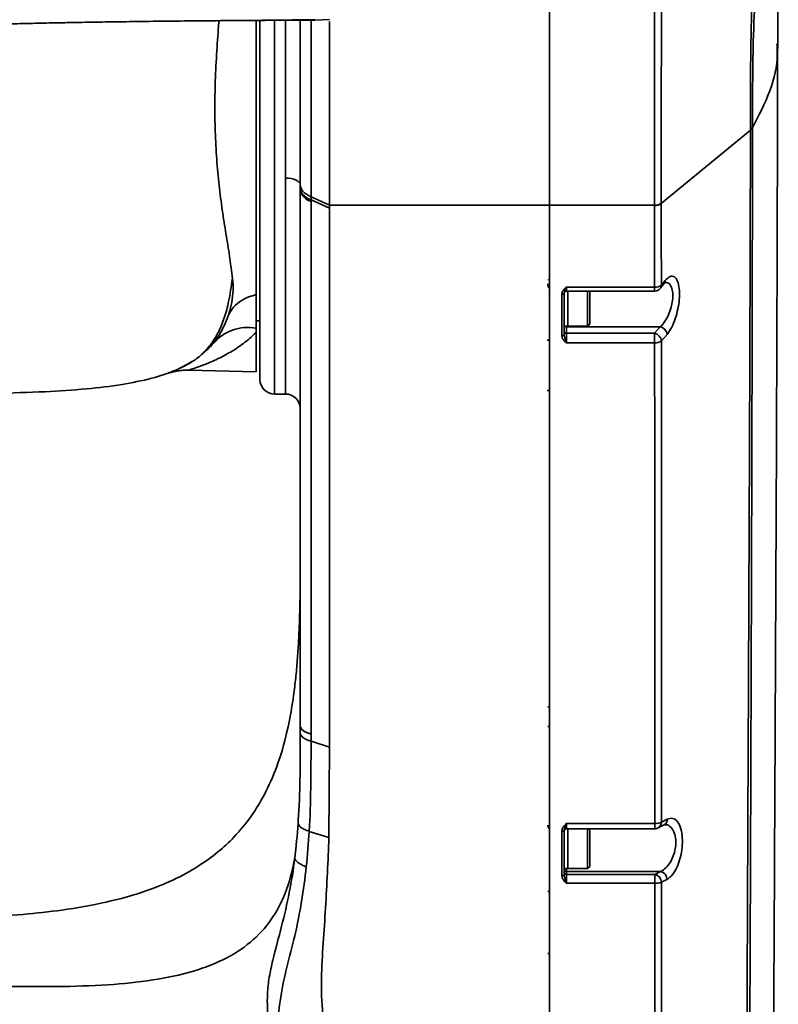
# Model space of a CAD drawing. Header units: millimetres. Extents: x -7686 to -856, y -458 to 6140.
# Tile 15 of 102: x -6771 to -6668, y 3956 to 4091. Entities that reach past the tile are written whole.
import ezdxf

# ---------------------------------------------------------------- set-up
doc = ezdxf.new("R2010")
doc.units = ezdxf.units.MM
doc.header["$LTSCALE"] = 5

msp = doc.modelspace()

# ---------------------------------------------------------------- linework, layer by layer
at = {"linetype": 'Continuous', "lineweight": 35}
for p, q in [((-6698.949, 4159.628), (-6698.949, 4065.397)), ((-6667.818, 4087.422), (-6667.731, 4135.232)), ((-6738.449, 4041.628), (-6738.449, 4090.602)), ((-6736.449, 4090.615), (-6736.449, 4039.628)), ((-6734.949, 4069.086), (-6734.949, 4090.605)), ((-6732.949, 4068.127), (-6732.949, 4090.61)), ((-6731.485, 4090.625), (-6731.485, 4066.537)), ((-6730.954, 4090.628), (-6728.945, 4090.733)), ((-6728.949, 4090.459), (-6728.949, 4065.397)), ((-6671.248, 4076.019), (-6671.248, 4075.952)), ((-6671.531, 4075.636), (-6683.692, 4065.609)), ((-6732.949, 4067.708), (-6732.949, 4068.127)), ((-6732.949, 4067.49), (-6732.949, 4067.708)), ((-6731.485, 4066.537), (-6728.949, 4065.397)), ((-6731.485, 4066.537), (-6731.485, 4066.117)), ((-6731.485, 4066.117), (-6728.949, 4064.976)), ((-6731.485, 4066.117), (-6731.485, 4065.899)), ((-6728.949, 4065.397), (-6698.949, 4065.397)), ((-6728.949, 4065.397), (-6728.949, 4064.976)), ((-6698.949, 4065.397), (-6684.615, 4065.397)), ((-6684.615, 4065.332), (-6684.615, 4065.397)), ((-6683.692, 4065.674), (-6683.692, 4065.609)), ((-6683.69, 4054.495), (-6683.147, 4055.134)), ((-6696.949, 4053.377), (-6696.949, 4052.122)), ((-6696.949, 4053.37), (-6696.949, 4048.878)), ((-6696.649, 4054.222), (-6684.61, 4054.222)), ((-6696.649, 4054.222), (-6696.649, 4053.67)), ((-6696.649, 4053.67), (-6684.61, 4053.67)), ((-6696.449, 4052.708), (-6696.449, 4053.67)), ((-6696.449, 4053.67), (-6696.449, 4048.878)), ((-6693.749, 4052.708), (-6693.749, 4053.67)), ((-6693.449, 4053.67), (-6693.449, 4052.591)), ((-6684.61, 4053.67), (-6684.61, 4054.222)), ((-6696.449, 4048.878), (-6696.449, 4052.708)), ((-6693.749, 4048.878), (-6693.749, 4052.708)), ((-6693.449, 4052.591), (-6693.449, 4049.178)), ((-6738.949, 4049.628), (-6738.449, 4049.628)), ((-6696.949, 4049.17), (-6696.949, 4047.72)), ((-6696.949, 4048.878), (-6696.449, 4048.878)), ((-6696.649, 4048.878), (-6696.649, 4048.814)), ((-6696.449, 4048.878), (-6693.749, 4048.878)), ((-6693.749, 4048.878), (-6693.449, 4049.178)), ((-6738.949, 4048.625), (-6738.949, 4048.036)), ((-6738.949, 4048.036), (-6738.949, 4042.641)), ((-6696.649, 4048.814), (-6683.828, 4048.814)), ((-6696.649, 4048.814), (-6696.649, 4047.913)), ((-6696.649, 4047.913), (-6696.649, 4046.605)), ((-6696.649, 4047.913), (-6684.606, 4047.913)), ((-6684.606, 4047.913), (-6683.828, 4048.814)), ((-6684.606, 4046.605), (-6684.606, 4047.913)), ((-6682.91, 4047.774), (-6683.688, 4046.872)), ((-6699.249, 4046.961), (-6698.949, 4046.961)), ((-6684.606, 4046.605), (-6696.649, 4046.605)), ((-6748.207, 4042.884), (-6738.949, 4042.641)), ((-6736.449, 4039.628), (-6734.949, 4039.628)), ((-6699.249, 4040.128), (-6698.949, 4040.128)), ((-6698.949, 3996.963), (-6699.199, 3996.963)), ((-6732.949, 3993.354), (-6732.949, 3994.339)), ((-6698.949, 3994.264), (-6699.199, 3994.264)), ((-6731.485, 3992.25), (-6728.949, 3991.459)), ((-6728.949, 3991.459), (-6729.053, 3979.104)), ((-6696.649, 3981.041), (-6684.571, 3981.041)), ((-6696.649, 3981.041), (-6696.649, 3980.321)), ((-6684.571, 3980.321), (-6684.571, 3981.041)), ((-6683.674, 3981.198), (-6682.89, 3981.611)), ((-6731.735, 3979.956), (-6729.053, 3979.104)), ((-6696.949, 3980.074), (-6696.949, 3978.617)), ((-6696.949, 3980.021), (-6696.949, 3974.878)), ((-6696.649, 3980.321), (-6684.571, 3980.321)), ((-6696.449, 3978.467), (-6696.449, 3980.321)), ((-6696.449, 3980.321), (-6696.449, 3974.878)), ((-6693.749, 3978.467), (-6693.749, 3980.321)), ((-6693.449, 3980.078), (-6693.693, 3980.321)), ((-6693.449, 3980.078), (-6693.449, 3978.376)), ((-6696.449, 3974.878), (-6696.449, 3978.467)), ((-6693.749, 3974.878), (-6693.749, 3978.467)), ((-6693.449, 3978.376), (-6693.449, 3975.178)), ((-6696.949, 3975.455), (-6696.949, 3974.01)), ((-6693.749, 3974.878), (-6693.449, 3975.178)), ((-6696.949, 3974.878), (-6696.449, 3974.878)), ((-6696.649, 3974.878), (-6696.649, 3974.489)), ((-6696.649, 3974.489), (-6683.817, 3974.489)), ((-6696.649, 3974.489), (-6696.649, 3974.097)), ((-6696.649, 3974.097), (-6696.649, 3972.876)), ((-6696.649, 3974.097), (-6684.569, 3974.097)), ((-6696.449, 3974.878), (-6693.749, 3974.878)), ((-6684.569, 3974.097), (-6683.817, 3974.489)), ((-6684.569, 3972.876), (-6684.569, 3974.097)), ((-6684.569, 3972.876), (-6696.649, 3972.876)), ((-6682.921, 3973.41), (-6683.673, 3973.018)), ((-6698.949, 3971.778), (-6699.199, 3971.778)), ((-6699.199, 3963.278), (-6698.949, 3963.278))]:
    msp.add_line(p, q, dxfattribs=at)
at = {"linetype": 'Continuous', "lineweight": 35, "flags": 128}
for points in [[(-6732.949, 4068.157), (-6732.988, 4068.339), (-6733.102, 4068.513), (-6733.286, 4068.673), (-6733.535, 4068.814), (-6733.838, 4068.93), (-6734.184, 4069.015), (-6734.559, 4069.068), (-6734.949, 4069.086)], [(-6684.61, 4054.222), (-6684.614, 4062.282), (-6684.615, 4065.332)], [(-6698.959, 4055.216), (-6698.98, 4055.196), (-6699.025, 4055.147)], [(-6697.249, 4053.243), (-6697.191, 4053.245), (-6697.135, 4053.253), (-6697.083, 4053.266), (-6697.037, 4053.282), (-6697, 4053.303), (-6696.972, 4053.326), (-6696.955, 4053.351), (-6696.949, 4053.377)], [(-6697.249, 4047.587), (-6697.191, 4047.589), (-6697.135, 4047.597), (-6697.083, 4047.609), (-6697.037, 4047.626), (-6697, 4047.646), (-6696.972, 4047.669), (-6696.955, 4047.694), (-6696.949, 4047.72)], [(-6731.485, 3993.226), (-6731.814, 3993.34), (-6732.107, 3993.464), (-6732.359, 3993.597), (-6732.569, 3993.737), (-6732.734, 3993.882), (-6732.853, 3994.032), (-6732.925, 3994.185), (-6732.949, 3994.339)], [(-6697.249, 3979.991), (-6697.191, 3979.993), (-6697.135, 3979.998), (-6697.083, 3980.005), (-6697.037, 3980.016), (-6697, 3980.028), (-6696.972, 3980.043), (-6696.955, 3980.058), (-6696.949, 3980.074)]]:
    msp.add_lwpolyline(points, dxfattribs=at)
at = {"linetype": 'Continuous', "lineweight": 35}
for centre, radius, start, end in [((-6672.549, 4076.684), 1.461, 314.18735, 332.94669), ((-6672.548, 4076.616), 1.46, 314.1694, 332.9307), ((-6730.937, 4067.873), 2.048, 190.77566, 254.48916), ((-6684.515, 4066.739), 1.345, 265.72834, 307.68484), ((-6684.514, 4066.673), 1.345, 265.70303, 307.66625), ((-6684.511, 4055.573), 1.355, 265.80336, 307.26983), ((-6684.376, 4054.462), 0.687, 320.19364, 2.75699), ((-6683.833, 4055.101), 0.687, 320.20067, 2.8117), ((-6696.649, 4053.37), 0.3, 90, 180), ((-6684.61, 4054.67), 1, 270, 319.60467), ((-6696.652, 4049.141), 0.327, 233.36159, 270.4993), ((-6740.023, 4042.309), 6.407, 80.35137, 138.97794), ((-6696.668, 4048.195), 0.282, 184.40195, 273.81126), ((-6684.851, 4046.772), 1.167, 4.88854, 77.87717), ((-6684.072, 4047.673), 1.167, 4.96061, 77.89623), ((-6684.507, 4047.978), 1.376, 265.89427, 306.52595), ((-6736.449, 4041.628), 2, 180, 270), ((-6734.949, 4037.628), 2, 2.10015, 90.13065), ((-6684.47, 3983.11), 2.071, 267.1994, 292.60274), ((-6684.571, 3981.321), 1, 270, 297.71527), ((-6684.518, 3981.173), 0.844, 299.20017, 1.69123), ((-6683.734, 3981.585), 0.844, 299.18243, 1.7355), ((-6696.649, 3980.021), 0.3, 90, 180), ((-6697.179, 3974.281), 0.355, 258.63691, 310.35604), ((-6696.654, 3974.784), 0.295, 181.01019, 270.97576), ((-6696.654, 3974.392), 0.295, 181.01019, 270.97576), ((-6684.76, 3973.027), 1.087, 359.52563, 79.84675), ((-6684.009, 3973.419), 1.087, 359.55409, 79.85052), ((-6684.467, 3975.128), 2.255, 267.40963, 290.61017)]:
    msp.add_arc(centre, radius, start, end, dxfattribs=at)
for points, knots in [([(-6684.615, 4065.397), (-6684.616, 4065.981), (-6684.617, 4068.181), (-6684.619, 4072.117), (-6684.617, 4077.312), (-6684.614, 4082.685), (-6684.608, 4088.143), (-6684.6, 4093.595), (-6684.591, 4099.053), (-6684.58, 4104.534), (-6684.567, 4109.942), (-6684.554, 4115.19), (-6684.539, 4120.295), (-6684.524, 4125.266), (-6684.508, 4130.015), (-6684.494, 4134.467), (-6684.479, 4138.643), (-6684.464, 4142.543), (-6684.451, 4146.098), (-6684.44, 4149.254), (-6684.432, 4152.023), (-6684.427, 4154.439), (-6684.427, 4155.694), (-6684.427, 4156.321)], [0, 0, 0, 0, 0.0175104, 0.0659318, 0.1143533, 0.1641815, 0.2140097, 0.2624316, 0.3108535, 0.3606822, 0.4105108, 0.4589326, 0.5073544, 0.557183, 0.6070115, 0.6554319, 0.7038522, 0.7536792, 0.8035061, 0.8519263, 0.9003464, 0.9501732, 1, 1, 1, 1]), ([(-6683.649, 4155.969), (-6683.649, 4155.367), (-6683.649, 4154.158), (-6683.649, 4151.795), (-6683.649, 4149.022), (-6683.649, 4145.851), (-6683.65, 4142.33), (-6683.652, 4138.496), (-6683.654, 4134.304), (-6683.656, 4129.853), (-6683.66, 4125.156), (-6683.664, 4120.277), (-6683.668, 4115.158), (-6683.673, 4109.924), (-6683.677, 4104.586), (-6683.682, 4099.214), (-6683.686, 4093.746), (-6683.689, 4088.167), (-6683.692, 4082.5), (-6683.694, 4076.788), (-6683.694, 4071.127), (-6683.693, 4067.497), (-6683.692, 4065.674)], [0, 0, 0, 0, 0.048335, 0.097013, 0.1467709, 0.196901, 0.2452035, 0.2943755, 0.3435476, 0.3936187, 0.4418703, 0.490983, 0.5400958, 0.5900988, 0.6383049, 0.6873657, 0.7364265, 0.7863714, 0.8386709, 0.891394, 0.9454634, 1, 1, 1, 1]), ([(-6671.531, 4075.636), (-6671.531, 4075.636), (-6671.527, 4077.58), (-6671.533, 4080.481), (-6671.513, 4084.419), (-6671.475, 4087.529), (-6671.404, 4090.811), (-6671.292, 4094.288), (-6671.142, 4097.849), (-6670.958, 4101.466), (-6670.747, 4105.107), (-6670.516, 4108.768), (-6670.272, 4112.435), (-6670.027, 4115.995), (-6669.794, 4119.403), (-6669.578, 4122.657), (-6669.381, 4125.803), (-6669.185, 4129.27), (-6669.048, 4132.19), (-6668.961, 4134.541), (-6668.902, 4136.624), (-6668.88, 4138.683), (-6668.929, 4139.816), (-6668.989, 4140.201), (-6669.026, 4140.212), (-6669.035, 4140.214)], [0, 0, 0, 0, 0.0000007, 0.0778817, 0.1168514, 0.1558786, 0.198964, 0.2422413, 0.2862093, 0.330451, 0.3745714, 0.4189962, 0.4644334, 0.5102462, 0.5533525, 0.5968026, 0.6413793, 0.6863673, 0.7528108, 0.7865242, 0.8207606, 0.8872878, 0.9546544, 0.9890411, 1, 1, 1, 1]), ([(-6668.53, 4123.438), (-6668.588, 4122.789), (-6668.808, 4120.305), (-6669.299, 4115.289), (-6669.918, 4108.552), (-6670.481, 4101.552), (-6670.915, 4094.522), (-6671.16, 4087.943), (-6671.243, 4081.797), (-6671.246, 4077.948), (-6671.248, 4076.019)], [0, 0, 0, 0, 0.0487126, 0.1863929, 0.3249334, 0.4680425, 0.6054021, 0.7463921, 0.8728907, 1, 1, 1, 1]), ([(-6787.196, 4089.769), (-6787.073, 4089.775), (-6786.839, 4089.785), (-6786.041, 4089.793), (-6785.02, 4089.807), (-6783.832, 4089.831), (-6782.576, 4089.862), (-6781.322, 4089.898), (-6780.19, 4089.931), (-6778.97, 4089.967), (-6777.568, 4090.006), (-6775.811, 4090.053), (-6773.767, 4090.105), (-6771.743, 4090.154), (-6769.968, 4090.194), (-6768.368, 4090.228), (-6766.765, 4090.261), (-6764.876, 4090.298), (-6762.473, 4090.342), (-6759.828, 4090.386), (-6757.369, 4090.423), (-6755.507, 4090.448), (-6753.808, 4090.471), (-6751.789, 4090.495), (-6748.978, 4090.526), (-6745.225, 4090.562), (-6742.38, 4090.582), (-6740.788, 4090.594)], [0, 0, 0, 0, 0.0922096, 0.1742281, 0.2458582, 0.3070786, 0.3579872, 0.3987506, 0.4295649, 0.4510189, 0.4747479, 0.5066729, 0.5451845, 0.5787224, 0.6050931, 0.6281153, 0.650969, 0.6756197, 0.7092795, 0.7523107, 0.7851631, 0.8097422, 0.8276329, 0.8532421, 0.8898836, 0.938419, 1, 1, 1, 1]), ([(-6742.837, 4050.165), (-6742.837, 4050.165), (-6742.81, 4050.239), (-6742.649, 4050.69), (-6742.349, 4051.707), (-6742.098, 4053.384), (-6742.123, 4055.003), (-6742.31, 4056.369), (-6742.571, 4058.254), (-6742.962, 4060.694), (-6743.487, 4063.871), (-6743.948, 4067.231), (-6744.31, 4070.78), (-6744.543, 4074.492), (-6744.631, 4078.369), (-6744.57, 4082.361), (-6744.363, 4086.367), (-6744.165, 4089.114), (-6744.032, 4090.494), (-6744.025, 4090.569)], [0, 0, 0, 0, 0.00000128, 0.00898879, 0.0526052, 0.09769443, 0.14312741, 0.18908272, 0.22329487, 0.30583737, 0.38878923, 0.47286587, 0.55733968, 0.64467594, 0.73243442, 0.82154186, 0.91113386, 0.99518926, 1, 1, 1, 1]), ([(-6741.504, 4090.586), (-6740.248, 4090.596), (-6736.777, 4090.622), (-6733.219, 4090.626), (-6730.949, 4090.628)], [0, 0, 0, 0, 0.3618701, 1, 1, 1, 1]), ([(-6741.353, 4090.595), (-6739.956, 4090.604), (-6736.605, 4090.625), (-6733.033, 4090.684), (-6730.949, 4090.719)], [0, 0, 0, 0, 0.4167259, 1, 1, 1, 1]), ([(-6738.949, 4090.603), (-6738.949, 4089.309), (-6738.949, 4086.047), (-6738.949, 4080.925), (-6738.949, 4075.248), (-6738.949, 4069.76), (-6738.949, 4064.531), (-6738.949, 4060.017), (-6738.949, 4056.197), (-6738.949, 4054.19), (-6738.949, 4053.187)], [0, 0, 0, 0, 0.0890095, 0.2242586, 0.3591112, 0.4982012, 0.6377138, 0.7767341, 0.888371, 1, 1, 1, 1]), ([(-6667.922, 4087.422), (-6667.895, 4086.963), (-6667.769, 4084.818), (-6668.676, 4080.969), (-6670.388, 4077.63), (-6671.248, 4075.952)], [0, 0, 0, 0, 0.119194, 0.5573688, 1, 1, 1, 1]), ([(-6668.605, 3908.217), (-6668.565, 3915.907), (-6668.485, 3931.272), (-6668.362, 3954.197), (-6668.243, 3976.962), (-6668.13, 3999.536), (-6668.027, 4021.898), (-6667.938, 4044.015), (-6667.865, 4065.886), (-6667.834, 4080.249), (-6667.818, 4087.422)], [0, 0, 0, 0, 0.12559417, 0.25095726, 0.37615785, 0.50123273, 0.6261886, 0.75100406, 0.87563165, 1, 1, 1, 1]), ([(-6671.248, 4075.952), (-6671.248, 4075.952), (-6671.258, 4069.463), (-6671.279, 4057.872), (-6671.317, 4040.996), (-6671.359, 4025.428), (-6671.406, 4009.657), (-6671.46, 3993.731), (-6671.519, 3977.67), (-6671.582, 3961.472), (-6671.647, 3945.11), (-6671.706, 3930.511), (-6671.757, 3917.753), (-6671.784, 3910.5), (-6671.798, 3906.87), (-6671.798, 3906.87)], [0, 0, 0, 0, 0.0000003, 0.1217527, 0.2158001, 0.3099339, 0.4043567, 0.4988897, 0.5928067, 0.6868557, 0.7813367, 0.8759774, 0.9379631, 0.9999997, 1, 1, 1, 1]), ([(-6672.201, 3906.822), (-6672.171, 3914.053), (-6672.109, 3928.614), (-6672.017, 3950.362), (-6671.925, 3972.022), (-6671.832, 3993.45), (-6671.738, 4014.612), (-6671.651, 4035.475), (-6671.576, 4055.834), (-6671.546, 4069.06), (-6671.531, 4075.569)], [0, 0, 0, 0, 0.12393853, 0.24955313, 0.37526773, 0.50090811, 0.62662977, 0.75241908, 0.87815767, 1, 1, 1, 1]), ([(-6671.531, 4075.569), (-6671.531, 4075.592), (-6671.531, 4075.614), (-6671.531, 4075.636), (-6671.531, 4075.636)], [0, 0, 0, 0, 0.9991885, 1, 1, 1, 1]), ([(-6734.949, 4039.659), (-6734.949, 4039.67), (-6734.949, 4039.696), (-6734.949, 4040.204), (-6734.949, 4041.095), (-6734.949, 4042.375), (-6734.949, 4044.011), (-6734.949, 4046.026), (-6734.949, 4048.384), (-6734.949, 4051.058), (-6734.949, 4054.029), (-6734.949, 4057.326), (-6734.949, 4060.748), (-6734.949, 4064.634), (-6734.949, 4067.442), (-6734.949, 4069.086)], [0, 0, 0, 0, 0.0616079, 0.1394044, 0.218335, 0.2947689, 0.3717374, 0.4495339, 0.5284645, 0.6046224, 0.681309, 0.7596634, 0.838594, 0.9055133, 1, 1, 1, 1]), ([(-6732.949, 3994.339), (-6732.949, 3999.668), (-6732.949, 4008.605), (-6732.949, 4020.904), (-6732.949, 4031.394), (-6732.949, 4045.213), (-6732.949, 4057.184), (-6732.949, 4065.74), (-6732.949, 4067.49)], [0, 0, 0, 0, 0.2114591, 0.3546254, 0.4977966, 0.6407008, 0.9265161, 1, 1, 1, 1]), ([(-6731.485, 4065.899), (-6731.485, 4064.149), (-6731.485, 4055.614), (-6731.485, 4043.686), (-6731.485, 4029.943), (-6731.485, 4019.537), (-6731.485, 4007.352), (-6731.485, 3998.501), (-6731.485, 3993.226)], [0, 0, 0, 0, 0.0739881, 0.3607403, 0.5036288, 0.6464743, 0.7893148, 1, 1, 1, 1]), ([(-6698.949, 4065.397), (-6698.949, 4064.436), (-6698.949, 4062.193), (-6698.949, 4058.977), (-6698.949, 4055.576), (-6698.949, 4052.435), (-6698.949, 4049.258), (-6698.949, 4046.137), (-6698.949, 4041.107), (-6698.949, 4034.074), (-6698.949, 4024.494), (-6698.949, 4014.122), (-6698.949, 4002.965), (-6698.949, 3990.057), (-6698.949, 3975.278), (-6698.949, 3958.517), (-6698.949, 3941.256), (-6698.949, 3923.587), (-6698.949, 3911.63), (-6698.949, 3905.618)], [0, 0, 0, 0, 0.0191688, 0.0447303, 0.0641445, 0.0869941, 0.1073318, 0.1273657, 0.1490142, 0.2070756, 0.2661939, 0.3364787, 0.4077798, 0.4793079, 0.5799078, 0.6824659, 0.7864703, 0.8926361, 1, 1, 1, 1]), ([(-6698.949, 3905.618), (-6698.949, 3911.634), (-6698.949, 3923.585), (-6698.949, 3941.262), (-6698.949, 3958.515), (-6698.949, 3975.282), (-6698.949, 3991.136), (-6698.949, 4006.114), (-6698.949, 4020.212), (-6698.949, 4031.39), (-6698.949, 4039.823), (-6698.949, 4045.624), (-6698.949, 4050.105), (-6698.949, 4053.352), (-6698.949, 4055.346), (-6698.949, 4057.305), (-6698.949, 4059.364), (-6698.949, 4061.538), (-6698.949, 4063.608), (-6698.949, 4064.867), (-6698.949, 4065.397)], [0, 0, 0, 0, 0.1074266, 0.2134385, 0.3176729, 0.420017, 0.5206966, 0.6123606, 0.7029589, 0.791456, 0.8305438, 0.8691707, 0.9063409, 0.9196359, 0.9338304, 0.9460672, 0.9587072, 0.9748906, 0.9894348, 1, 1, 1, 1]), ([(-6683.692, 4065.609), (-6683.692, 4065.609), (-6683.692, 4064.592), (-6683.692, 4060.888), (-6683.691, 4057.183), (-6683.69, 4054.495)], [0, 0, 0, 0, 0.0000048, 0.2745203, 1, 1, 1, 1]), ([(-6728.949, 4064.976), (-6728.949, 4059.092), (-6728.949, 4047.299), (-6728.949, 4031.36), (-6728.949, 4017.051), (-6728.949, 4004.433), (-6728.949, 3995.805), (-6728.949, 3991.459)], [0, 0, 0, 0, 0.2461088, 0.4932195, 0.6598315, 0.8286185, 1, 1, 1, 1]), ([(-6683.147, 4055.134), (-6682.927, 4055.344), (-6682.488, 4055.765), (-6681.893, 4055.708), (-6681.45, 4055.128), (-6681.216, 4054.111), (-6681.193, 4052.862), (-6681.353, 4051.526), (-6681.674, 4050.195), (-6682.14, 4048.958), (-6682.58, 4048.179), (-6682.846, 4047.852), (-6682.91, 4047.774)], [0, 0, 0, 0, 0.1201538, 0.2403919, 0.3559617, 0.4624039, 0.5607743, 0.6556078, 0.752102, 0.8544846, 0.9651393, 1, 1, 1, 1]), ([(-6748.657, 4043.493), (-6748.309, 4043.684), (-6747.59, 4044.08), (-6746.364, 4045.011), (-6745.153, 4046.319), (-6744.09, 4048.03), (-6743.278, 4050.049), (-6742.615, 4052.49), (-6742.382, 4054.288), (-6742.249, 4055.32)], [0, 0, 0, 0, 0.11089147, 0.22888316, 0.35744404, 0.49679782, 0.64387104, 0.79579924, 1, 1, 1, 1]), ([(-6699.199, 4054.671), (-6699.188, 4054.541), (-6699.173, 4054.357), (-6699.068, 4054.17), (-6699.005, 4054.085), (-6698.957, 4054.048), (-6698.949, 4054.042)], [0, 0, 0, 0, 0.5450672, 0.7720218, 0.962326, 1, 1, 1, 1]), ([(-6699.061, 4055.251), (-6699.07, 4055.242), (-6699.091, 4055.223), (-6699.094, 4055.19), (-6699.095, 4055.172)], [0, 0, 0, 0, 0.4329238, 1, 1, 1, 1]), ([(-6683.849, 4054.022), (-6683.722, 4054.171), (-6683.54, 4054.384), (-6683.36, 4054.597), (-6683.305, 4054.661)], [0, 0, 0, 0, 0.6999967, 1, 1, 1, 1]), ([(-6683.828, 4048.814), (-6683.764, 4048.873), (-6683.499, 4049.122), (-6683.061, 4049.713), (-6682.595, 4050.655), (-6682.273, 4051.675), (-6682.112, 4052.7), (-6682.135, 4053.665), (-6682.375, 4054.43), (-6682.741, 4054.853), (-6683.046, 4054.832), (-6683.16, 4054.824)], [0, 0, 0, 0, 0.0433392, 0.180273, 0.3053183, 0.4212757, 0.5337223, 0.6498744, 0.7766256, 0.9166472, 1, 1, 1, 1]), ([(-6683.309, 4054.647), (-6683.294, 4054.668), (-6683.183, 4054.824), (-6683.045, 4054.89), (-6683.078, 4054.883), (-6683.088, 4054.881)], [0, 0, 0, 0, 0.101114, 0.7437607, 1, 1, 1, 1]), ([(-6742.837, 4050.165), (-6742.654, 4050.551), (-6742.29, 4051.322), (-6741.283, 4052.24), (-6740.143, 4052.866), (-6739.294, 4053.094), (-6738.949, 4053.187)], [0, 0, 0, 0, 0.2714302, 0.5428603, 0.8142905, 1, 1, 1, 1]), ([(-6738.949, 4053.187), (-6738.949, 4052.348), (-6738.949, 4050.665), (-6738.949, 4049.307), (-6738.949, 4048.625)], [0, 0, 0, 0, 0.4981375, 1, 1, 1, 1]), ([(-6697.249, 4053.243), (-6697.238, 4053.334), (-6697.211, 4053.56), (-6697.009, 4053.859), (-6696.8, 4054.077), (-6696.682, 4054.19), (-6696.651, 4054.221), (-6696.649, 4054.222)], [0, 0, 0, 0, 0.23822222, 0.59284909, 0.89172552, 0.99585671, 1, 1, 1, 1]), ([(-6697.249, 4047.587), (-6697.249, 4048.53), (-6697.249, 4050.418), (-6697.249, 4052.301), (-6697.249, 4053.243)], [0, 0, 0, 0, 0.5000267, 1, 1, 1, 1]), ([(-6696.649, 4054.222), (-6696.65, 4054.22), (-6696.666, 4054.177), (-6696.722, 4054.024), (-6696.818, 4053.788), (-6696.925, 4053.572), (-6696.943, 4053.428), (-6696.949, 4053.377)], [0, 0, 0, 0, 0.0054358, 0.1282473, 0.4658967, 0.8094401, 1, 1, 1, 1]), ([(-6742.837, 4050.165), (-6743.084, 4049.563), (-6743.677, 4048.118), (-6744.81, 4046.365), (-6745.895, 4045.49), (-6746.268, 4045.189)], [0, 0, 0, 0, 0.3190078, 0.7661597, 1, 1, 1, 1]), ([(-6738.949, 4048.036), (-6739.253, 4047.752), (-6739.825, 4047.218), (-6740.712, 4046.52), (-6741.583, 4045.906), (-6742.47, 4045.351), (-6743.366, 4044.85), (-6744.256, 4044.403), (-6745.127, 4044.01), (-6745.955, 4043.671), (-6746.896, 4043.32), (-6747.789, 4043.024), (-6748.277, 4042.876), (-6748.217, 4042.895), (-6748.204, 4042.899)], [0, 0, 0, 0, 0.08517766, 0.16060199, 0.23611187, 0.31185191, 0.38766183, 0.46420433, 0.54082901, 0.61777613, 0.69490404, 0.82635569, 0.96112986, 1, 1, 1, 1]), ([(-6743.681, 4048.297), (-6743.698, 4048.258), (-6744.057, 4047.431), (-6744.467, 4046.962), (-6744.857, 4046.514)], [0, 0, 0, 0, 0.0474252, 1, 1, 1, 1]), ([(-6696.649, 4046.605), (-6696.651, 4046.606), (-6696.682, 4046.636), (-6696.8, 4046.751), (-6697.009, 4046.969), (-6697.211, 4047.269), (-6697.238, 4047.496), (-6697.249, 4047.587)], [0, 0, 0, 0, 0.00414275, 0.10824967, 0.40716022, 0.76174693, 1, 1, 1, 1]), ([(-6696.649, 4046.605), (-6696.65, 4046.607), (-6696.666, 4046.65), (-6696.722, 4046.811), (-6696.818, 4047.106), (-6696.925, 4047.435), (-6696.943, 4047.645), (-6696.949, 4047.72)], [0, 0, 0, 0, 0.0054363, 0.1282198, 0.4659134, 0.8094213, 1, 1, 1, 1]), ([(-6744.857, 4046.514), (-6744.906, 4046.448), (-6744.981, 4046.348), (-6745.07, 4046.277), (-6745.101, 4046.253)], [0, 0, 0, 0, 0.6621774, 1, 1, 1, 1]), ([(-6684.571, 3981.041), (-6684.573, 3986.778), (-6684.578, 3998.268), (-6684.586, 4014.882), (-6684.596, 4031.006), (-6684.602, 4041.403), (-6684.606, 4046.605)], [0, 0, 0, 0, 0.2545641, 0.5098556, 0.7547622, 1, 1, 1, 1]), ([(-6683.688, 4046.872), (-6683.687, 4041.668), (-6683.684, 4031.255), (-6683.679, 4015.12), (-6683.677, 3998.471), (-6683.675, 3986.961), (-6683.674, 3981.198)], [0, 0, 0, 0, 0.2448821, 0.4900219, 0.7446664, 1, 1, 1, 1]), ([(-6747.539, 4044.177), (-6748.318, 4043.724), (-6750.105, 4042.684), (-6753.416, 4041.675), (-6757.493, 4040.844), (-6762.373, 4040.273), (-6768.116, 4039.899), (-6774.807, 4039.699), (-6782.523, 4039.627), (-6788.018, 4039.628), (-6790.949, 4039.628)], [0, 0, 0, 0, 0.06119066, 0.14042743, 0.23399481, 0.34461055, 0.47454466, 0.62582725, 0.80036323, 1, 1, 1, 1]), ([(-6748.038, 4043.856), (-6748.43, 4043.631), (-6749.072, 4043.263), (-6749.579, 4043.055), (-6749.777, 4042.973)], [0, 0, 0, 0, 0.6104341, 1, 1, 1, 1]), ([(-6750.051, 4042.854), (-6750.174, 4042.799), (-6750.606, 4042.607), (-6750.947, 4042.494), (-6750.988, 4042.479), (-6750.989, 4042.479)], [0, 0, 0, 0, 0.2785395, 0.9793209, 1, 1, 1, 1]), ([(-6750.673, 4042.551), (-6750.662, 4042.555), (-6750.631, 4042.565), (-6750.474, 4042.612), (-6750.148, 4042.697), (-6749.619, 4042.803), (-6748.945, 4042.89), (-6748.447, 4042.885), (-6748.203, 4042.883)], [0, 0, 0, 0, 0.106059, 0.2897884, 0.4325294, 0.5932701, 0.8007946, 1, 1, 1, 1]), ([(-6732.949, 4018.61), (-6732.949, 4017.879), (-6732.949, 4016.475), (-6732.959, 4014.036), (-6732.989, 4011.537), (-6733.049, 4008.996), (-6733.148, 4006.457), (-6733.297, 4003.945), (-6733.502, 4001.5), (-6733.893, 3998.03), (-6734.622, 3993.762), (-6735.998, 3988.984), (-6737.662, 3985.177), (-6739.626, 3981.934), (-6741.75, 3979.33), (-6744.241, 3977.023), (-6746.997, 3975.043), (-6750.419, 3973.192), (-6754.619, 3971.543), (-6759.714, 3970.162), (-6765.194, 3969.208), (-6770.975, 3968.575), (-6776.972, 3968.191), (-6783.707, 3967.985), (-6788.449, 3967.967), (-6790.949, 3967.959)], [0, 0, 0, 0, 0.0382298, 0.0733878, 0.1057522, 0.1356589, 0.1635177, 0.1898183, 0.2151204, 0.2394549, 0.2983821, 0.3493577, 0.3935778, 0.4270095, 0.4668689, 0.497559, 0.5322825, 0.5720446, 0.6181579, 0.6721721, 0.7357645, 0.790762, 0.8527572, 0.9223414, 1, 1, 1, 1]), ([(-6733.248, 3981.046), (-6733.239, 3981.193), (-6733.108, 3983.184), (-6732.973, 3987.018), (-6732.951, 3990.965), (-6732.95, 3993.074), (-6732.949, 3993.354)], [0, 0, 0, 0, 0.0355367, 0.4825191, 0.931393, 1, 1, 1, 1]), ([(-6731.485, 3993.226), (-6731.485, 3992.901), (-6731.485, 3992.575), (-6731.485, 3992.25), (-6731.485, 3992.25)], [0, 0, 0, 0, 0.9999416, 1, 1, 1, 1]), ([(-6731.485, 3992.25), (-6731.485, 3992.25), (-6731.485, 3991.972), (-6731.486, 3989.867), (-6731.499, 3985.776), (-6731.617, 3981.947), (-6731.735, 3979.956), (-6731.735, 3979.956)], [0, 0, 0, 0, 0.0000047, 0.0681339, 0.5156619, 0.9999953, 1, 1, 1, 1]), ([(-6682.89, 3981.611), (-6682.634, 3981.692), (-6682.122, 3981.856), (-6681.456, 3981.367), (-6680.996, 3980.402), (-6680.794, 3979.131), (-6680.827, 3977.784), (-6681.053, 3976.472), (-6681.451, 3975.253), (-6682.01, 3974.209), (-6682.531, 3973.639), (-6682.845, 3973.455), (-6682.921, 3973.41)], [0, 0, 0, 0, 0.1233489, 0.2468841, 0.362486, 0.4656467, 0.5596528, 0.6510708, 0.7461077, 0.849401, 0.9633106, 1, 1, 1, 1]), ([(-6733.701, 3976.276), (-6733.701, 3976.276), (-6733.701, 3976.276), (-6733.5, 3977.864), (-6733.374, 3979.455), (-6733.248, 3981.046)], [0, 0, 0, 0, 0.0000121, 0.0001964, 1, 1, 1, 1]), ([(-6699.199, 3980.83), (-6699.188, 3980.718), (-6699.171, 3980.559), (-6699.067, 3980.39), (-6699.003, 3980.312), (-6698.957, 3980.278), (-6698.949, 3980.272)], [0, 0, 0, 0, 0.5316158, 0.7597719, 0.9589512, 1, 1, 1, 1]), ([(-6697.249, 3979.991), (-6697.238, 3980.089), (-6697.211, 3980.332), (-6697.009, 3980.653), (-6696.8, 3980.886), (-6696.682, 3981.008), (-6696.651, 3981.04), (-6696.649, 3981.041)], [0, 0, 0, 0, 0.238347, 0.5928077, 0.8918394, 0.9958585, 1, 1, 1, 1]), ([(-6696.649, 3981.041), (-6696.65, 3981.039), (-6696.666, 3980.993), (-6696.722, 3980.828), (-6696.818, 3980.561), (-6696.925, 3980.303), (-6696.943, 3980.135), (-6696.949, 3980.074)], [0, 0, 0, 0, 0.0054386, 0.1281171, 0.4659624, 0.8093635, 1, 1, 1, 1]), ([(-6684.106, 3980.436), (-6683.923, 3980.532), (-6683.662, 3980.67), (-6683.4, 3980.807), (-6683.322, 3980.848)], [0, 0, 0, 0, 0.6999994, 1, 1, 1, 1]), ([(-6683.817, 3974.489), (-6683.741, 3974.523), (-6683.428, 3974.664), (-6682.91, 3975.095), (-6682.351, 3975.89), (-6681.952, 3976.822), (-6681.724, 3977.831), (-6681.691, 3978.87), (-6681.896, 3979.853), (-6682.362, 3980.572), (-6682.856, 3980.904), (-6683.181, 3980.846), (-6683.255, 3980.832)], [0, 0, 0, 0, 0.0414846, 0.1697817, 0.284527, 0.3881082, 0.485962, 0.58566, 0.6957466, 0.8216209, 0.9591575, 1, 1, 1, 1]), ([(-6683.34, 3980.827), (-6683.319, 3980.842), (-6683.241, 3980.896), (-6683.255, 3980.883), (-6683.264, 3980.874)], [0, 0, 0, 0, 0.2704504, 1, 1, 1, 1]), ([(-6731.735, 3979.956), (-6731.735, 3979.956), (-6731.83, 3978.342), (-6731.979, 3976.729), (-6732.128, 3975.115)], [0, 0, 0, 0, 0.0000117, 1, 1, 1, 1]), ([(-6729.053, 3979.104), (-6729.113, 3977.514), (-6729.234, 3974.334), (-6729.505, 3969.541), (-6729.815, 3964.734), (-6730.147, 3959.91), (-6729.947, 3953.953), (-6728.558, 3947.005), (-6728.587, 3938.805), (-6728.567, 3933.344), (-6728.557, 3930.609)], [0, 0, 0, 0, 0.0997959, 0.199655, 0.2995654, 0.3994055, 0.4991847, 0.6667407, 0.8331092, 1, 1, 1, 1]), ([(-6697.249, 3973.933), (-6697.249, 3974.944), (-6697.249, 3976.968), (-6697.249, 3978.983), (-6697.249, 3979.991)], [0, 0, 0, 0, 0.4999691, 1, 1, 1, 1]), ([(-6733.701, 3976.276), (-6734.017, 3974.845), (-6734.622, 3972.103), (-6736.468, 3968.303), (-6739.2, 3965.074), (-6742.953, 3962.528), (-6747.68, 3960.704), (-6753.201, 3959.561), (-6759.452, 3958.948), (-6766.377, 3958.738), (-6774.019, 3958.805), (-6782.289, 3959.028), (-6788.005, 3959.128), (-6790.949, 3959.179)], [0, 0, 0, 0, 0.0796096, 0.1526208, 0.2214047, 0.2903404, 0.3645568, 0.4482398, 0.537995, 0.6389105, 0.7505044, 0.8714855, 1, 1, 1, 1]), ([(-6736.712, 3931.097), (-6736.712, 3931.097), (-6736.708, 3935.037), (-6736.709, 3941.414), (-6736.862, 3949.055), (-6737.341, 3954.016), (-6737.536, 3957.297), (-6737.217, 3960.087), (-6736.541, 3963.181), (-6735.469, 3967.015), (-6734.395, 3971.64), (-6733.897, 3974.728), (-6733.701, 3976.277), (-6733.701, 3976.277)], [0, 0, 0, 0, 0.0000013, 0.2589969, 0.4203426, 0.5022035, 0.5839384, 0.6347836, 0.6856911, 0.7904062, 0.8947843, 0.9999987, 1, 1, 1, 1]), ([(-6732.128, 3975.115), (-6732.324, 3973.545), (-6732.717, 3970.405), (-6733.624, 3965.853), (-6734.798, 3961.469), (-6735.794, 3957.016), (-6736.109, 3952.349), (-6736.062, 3947.601), (-6735.947, 3940.508), (-6736.046, 3935.006), (-6736.076, 3931.07), (-6736.076, 3931.07)], [0, 0, 0, 0, 0.1094267, 0.2188388, 0.3185738, 0.4180906, 0.5238325, 0.6299208, 0.7360212, 0.9999987, 1, 1, 1, 1]), ([(-6696.649, 3972.876), (-6696.651, 3972.877), (-6696.682, 3972.91), (-6696.8, 3973.033), (-6697.009, 3973.267), (-6697.211, 3973.591), (-6697.238, 3973.835), (-6697.249, 3973.933)], [0, 0, 0, 0, 0.0041415, 0.1081613, 0.407192, 0.7616539, 1, 1, 1, 1]), ([(-6696.649, 3972.876), (-6696.65, 3972.878), (-6696.666, 3972.924), (-6696.722, 3973.096), (-6696.818, 3973.4), (-6696.925, 3973.726), (-6696.943, 3973.935), (-6696.949, 3974.01)], [0, 0, 0, 0, 0.0054386, 0.1281179, 0.4659619, 0.8093641, 1, 1, 1, 1]), ([(-6684.563, 3915.788), (-6684.564, 3921.759), (-6684.566, 3933.718), (-6684.564, 3949.183), (-6684.566, 3962.237), (-6684.568, 3969.328), (-6684.569, 3972.876)], [0, 0, 0, 0, 0.31044, 0.6216685, 0.8107317, 1, 1, 1, 1]), ([(-6683.673, 3973.018), (-6683.672, 3969.468), (-6683.671, 3962.364), (-6683.671, 3949.304), (-6683.674, 3933.811), (-6683.673, 3921.834), (-6683.672, 3915.837)], [0, 0, 0, 0, 0.1890784, 0.3783618, 0.6887728, 1, 1, 1, 1])]:
    msp.add_open_spline(points, degree=3, knots=knots, dxfattribs=at)
for points in [[(-6731.485, 4066.537), (-6731.703, 4066.647), (-6732.14, 4066.867), (-6732.595, 4067.262), (-6732.894, 4067.685), (-6732.931, 4067.98), (-6732.949, 4068.127)], [(-6731.485, 4066.117), (-6731.703, 4066.227), (-6732.14, 4066.447), (-6732.595, 4066.842), (-6732.894, 4067.266), (-6732.931, 4067.56), (-6732.949, 4067.708)], [(-6731.485, 3992.25), (-6731.703, 3992.326), (-6732.14, 3992.479), (-6732.594, 3992.753), (-6732.894, 3993.047), (-6732.931, 3993.252), (-6732.949, 3993.354)], [(-6731.735, 3979.956), (-6731.951, 3980.038), (-6732.383, 3980.202), (-6732.844, 3980.477), (-6733.161, 3980.762), (-6733.219, 3980.952), (-6733.248, 3981.046)], [(-6732.128, 3975.115), (-6732.344, 3975.207), (-6732.775, 3975.392), (-6733.246, 3975.688), (-6733.582, 3975.988), (-6733.661, 3976.18), (-6733.701, 3976.277)]]:
    msp.add_open_spline(points, degree=3, dxfattribs=at)

doc.saveas('drawing.dxf')
